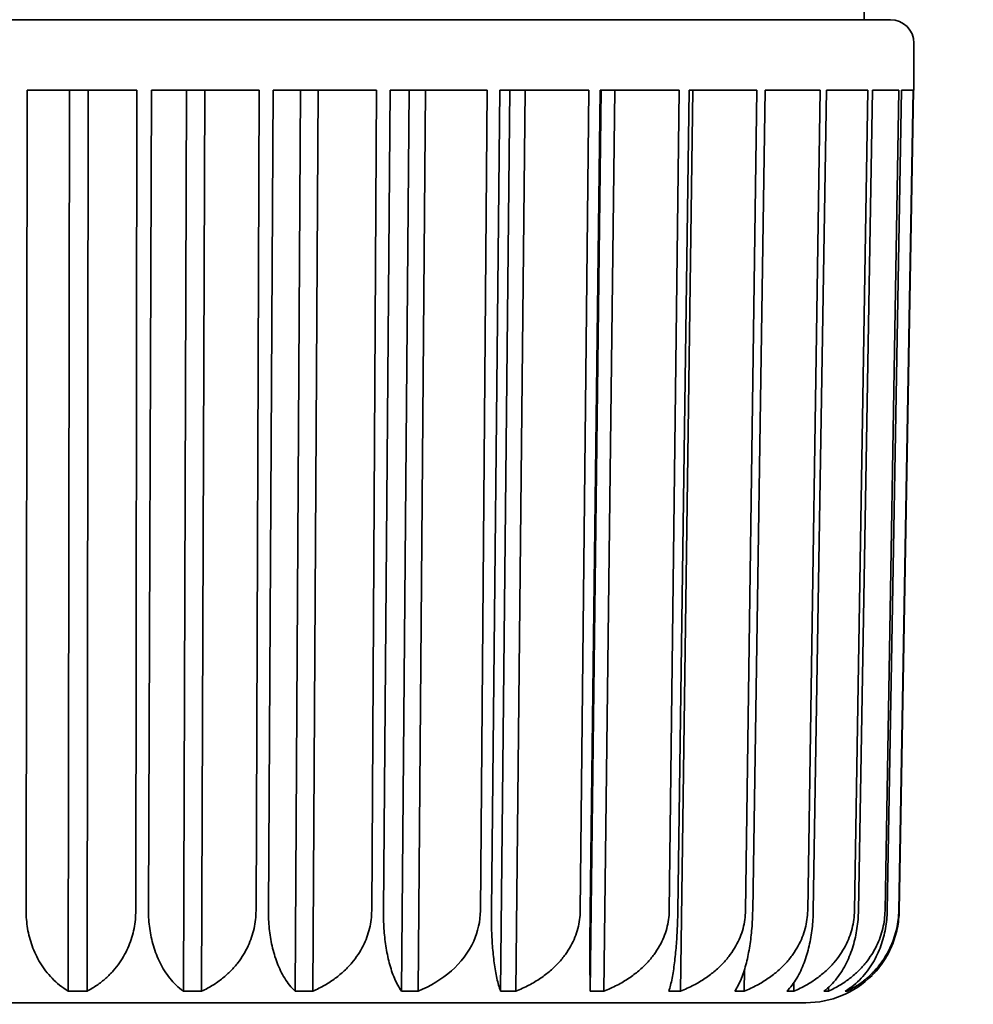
# Model space of a CAD drawing. Header units: millimetres. Extents: x 0 to 5110, y 0 to 2376.
# Tile 34 of 95: x 1739.12 to 1744.29, y 1587.4 to 1592.74. Entities that reach past the tile are written whole.
import ezdxf

# ---------------------------------------------------------------- set-up
doc = ezdxf.new("R2010")
doc.units = ezdxf.units.MM
doc.header["$LTSCALE"] = 8
doc.layers.add('Bemaßungen(ISO)', color=7, linetype='Continuous', lineweight=18)
doc.layers.add('Sichtbare Kanten(ISO)', color=7, linetype='Continuous', lineweight=35)
doc.styles.add('Aktuell-ISOGroßer Text', font='arial.ttf')
doc.dimstyles.new('X.XXXGroßer Text', dxfattribs={"dimscale": 8, "dimtxt": 3.048, "dimasz": 5, "dimexe": 3.175, "dimexo": 0.75, "dimgap": 0.762, "dimtad": 1, "dimdec": 1, "dimrnd": 1e-08, "dimzin": 12, "dimtxsty": 'Aktuell-ISOGroßer Text', "dimcen": 0.09, "dimdle": 10, "dimclrd": 256, "dimclre": 256, "dimclrt": 7, "dimadec": 0, "dimazin": 3, "dimtfac": 0.656168, "dimtdec": 1, "dimtmove": 0, "dimatfit": 3, "dimfxl": 1, "dimtolj": 1, "dimlwd": 25, "dimlwe": 25, "dimarcsym": 0})

# ---------------------------------------------------------------- blocks, each defined once
blk = doc.blocks.new('*D10')
at = {"layer": 'Bemaßungen(ISO)', "color": 250, "linetype": 'Continuous', "lineweight": 25, "true_color": 0x3f3f3f, "transparency": 16777216}
for p, q in [((1548.805, 1635.2518), (1548.805, 1675.2518)), ((1670.7694, 1595.2518), (1523.405, 1595.2518)), ((1548.805, 1595.2518), (1548.805, 1555.2518)), ((1548.805, 1543.0018), (1548.805, 1555.2518)), ((1548.805, 1503.0018), (1548.805, 1543.0018)), ((1751.7694, 1503.0018), (1523.405, 1503.0018)), ((1548.805, 1463.0018), (1548.805, 1423.0018))]:
    blk.add_line(p, q, dxfattribs=at)
at = {"layer": 'Bemaßungen(ISO)', "color": 250, "linetype": 'Continuous', "true_color": 0x3f3f3f, "transparency": 16777216}
for points in [[(1542.1383, 1635.2518), (1555.4716, 1635.2518), (1548.805, 1595.2518)], [(1542.1383, 1463.0018), (1555.4716, 1463.0018), (1548.805, 1503.0018)]]:
    blk.add_solid(points, dxfattribs=at)
at = {"layer": 'Defpoints', "color": 0, "linetype": 'Continuous', "transparency": 16777216}
for p in [(1548.805, 1595.2518), (1676.7694, 1595.2518), (1757.7694, 1503.0018)]:
    blk.add_point(p, dxfattribs=at)
at = {"layer": 'Bemaßungen(ISO)', "color": 7, "linetype": 'Continuous', "lineweight": 25, "transparency": 16777216, "insert": (1513.4016, 1517.4576), "char_height": 24.384, "attachment_point": 1, "rotation": 90, "style": 'Aktuell-ISOGroßer Text'}
blk.add_mtext('\\A1;92,3', dxfattribs=at)

msp = doc.modelspace()

# ---------------------------------------------------------------- linework, layer by layer
at = {"layer": 'Sichtbare Kanten(ISO)'}
for p, q in [((1743.666, 1594.7635), (1743.7013, 1592.7418)), ((1734.395, 1592.7418), (1743.8438, 1592.7418)), ((1743.9708, 1592.3601), (1743.9708, 1592.6148)), ((1739.1596, 1592.3601), (1739.1543, 1587.907)), ((1739.7548, 1592.3601), (1739.1596, 1592.3601)), ((1739.3893, 1592.3601), (1739.3833, 1587.4702)), ((1739.4846, 1587.4702), (1739.4906, 1592.3601)), ((1739.7492, 1587.907), (1739.7548, 1592.3601)), ((1739.8343, 1592.3601), (1739.8183, 1587.907)), ((1740.418, 1592.3601), (1739.8343, 1592.3601)), ((1740.025, 1592.3601), (1740.0073, 1587.4702)), ((1740.1066, 1587.4702), (1740.1244, 1592.3601)), ((1740.4017, 1587.907), (1740.418, 1592.3601)), ((1740.4952, 1592.3601), (1740.4687, 1587.907)), ((1741.0559, 1592.3601), (1740.4952, 1592.3601)), ((1740.6431, 1592.3601), (1740.614, 1587.4702)), ((1740.7094, 1587.4702), (1740.7386, 1592.3601)), ((1741.0291, 1587.907), (1741.0559, 1592.3601)), ((1741.1293, 1592.3601), (1741.0928, 1587.907)), ((1741.6561, 1592.3601), (1741.1293, 1592.3601)), ((1741.2316, 1592.3601), (1741.1916, 1587.4702)), ((1741.2813, 1587.4702), (1741.3213, 1592.3601)), ((1741.6194, 1587.907), (1741.6561, 1592.3601)), ((1741.7242, 1592.3601), (1741.6786, 1587.907)), ((1742.207, 1592.3601), (1741.7242, 1592.3601)), ((1741.779, 1592.3601), (1741.7288, 1587.4702)), ((1741.811, 1587.4702), (1741.8612, 1592.3601)), ((1742.1611, 1587.907), (1742.207, 1592.3601)), ((1742.2685, 1592.3601), (1742.2145, 1587.907)), ((1742.2746, 1592.3601), (1742.2153, 1587.4702)), ((1742.6977, 1592.3601), (1742.2685, 1592.3601)), ((1742.2884, 1587.4702), (1742.3477, 1592.3601)), ((1742.6435, 1587.907), (1742.6977, 1592.3601)), ((1742.7514, 1592.3601), (1742.6902, 1587.907)), ((1742.7041, 1587.4702), (1742.7713, 1592.3601)), ((1743.1188, 1592.3601), (1742.7515, 1592.3601)), ((1743.0574, 1587.907), (1743.1188, 1592.3601)), ((1743.1637, 1592.3601), (1743.0963, 1587.907)), ((1743.4621, 1592.3601), (1743.1637, 1592.3601)), ((1743.3946, 1587.907), (1743.4621, 1592.3601)), ((1743.4973, 1592.3601), (1743.4251, 1587.907)), ((1743.7208, 1592.3601), (1743.4973, 1592.3601)), ((1743.6485, 1587.907), (1743.7208, 1592.3601)), ((1743.7456, 1592.3601), (1743.6701, 1587.907)), ((1743.89, 1592.3601), (1743.7456, 1592.3601)), ((1743.8144, 1587.907), (1743.89, 1592.3601)), ((1743.9039, 1592.3601), (1743.8265, 1587.907)), ((1743.8888, 1587.907), (1743.9663, 1592.3601)), ((1743.9691, 1592.3601), (1743.8913, 1587.907)), ((1743.9663, 1592.3601), (1743.9039, 1592.3601)), ((1743.9708, 1592.3601), (1743.9691, 1592.3601)), ((1743.05, 1587.4702), (1743.0518, 1587.5883)), ((1743.3194, 1587.4702), (1743.3202, 1587.5172)), ((1743.5071, 1587.4702), (1743.5074, 1587.491)), ((1743.6093, 1587.4702), (1743.6094, 1587.4771)), ((1741.2523, 1587.4078), (1734.8536, 1587.4078)), ((1743.3852, 1587.4078), (1741.2523, 1587.4078))]:
    msp.add_line(p, q, dxfattribs=at)
for centre, radius, start, end in [((1743.8438, 1592.6148), 0.127, 0, 90), ((1743.3852, 1587.9158), 0.508, 270.002, 314.8809), ((1742.0632, 1587.5348), 0.127, 269.9669, 270)]:
    msp.add_arc(centre, radius, start, end, dxfattribs=at)
for points, knots in [([(1739.1543, 1587.907), (1739.1543, 1587.8908), (1739.1549, 1587.8747), (1739.1562, 1587.8587), (1739.1576, 1587.8426), (1739.1596, 1587.8266), (1739.1623, 1587.8106), (1739.165, 1587.7947), (1739.1684, 1587.7787), (1739.1725, 1587.7629), (1739.1766, 1587.7471), (1739.1815, 1587.7313), (1739.1871, 1587.7158), (1739.1927, 1587.7002), (1739.1991, 1587.6847), (1739.2063, 1587.6695), (1739.2135, 1587.6542), (1739.2216, 1587.6392), (1739.2305, 1587.6244), (1739.2394, 1587.6097), (1739.2492, 1587.5952), (1739.26, 1587.5812), (1739.2707, 1587.5672), (1739.2824, 1587.5535), (1739.2951, 1587.5404), (1739.3078, 1587.5274), (1739.3214, 1587.5149), (1739.3361, 1587.5031), (1739.3508, 1587.4913), (1739.3665, 1587.4803), (1739.3833, 1587.4702)], [0, 0, 0, 0, 0.1, 0.1, 0.1, 0.2, 0.2, 0.2, 0.3, 0.3, 0.3, 0.4, 0.4, 0.4, 0.5, 0.5, 0.5, 0.6, 0.6, 0.6, 0.7, 0.7, 0.7, 0.8, 0.8, 0.8, 0.9, 0.9, 0.9, 1, 1, 1, 1]), ([(1739.7492, 1587.907), (1739.7492, 1587.8908), (1739.7484, 1587.8748), (1739.7469, 1587.8587), (1739.7453, 1587.8427), (1739.743, 1587.8266), (1739.7398, 1587.8107), (1739.7367, 1587.7947), (1739.7327, 1587.7787), (1739.7279, 1587.7629), (1739.7231, 1587.7471), (1739.7175, 1587.7314), (1739.711, 1587.7158), (1739.7045, 1587.7002), (1739.6971, 1587.6847), (1739.6888, 1587.6695), (1739.6804, 1587.6542), (1739.6711, 1587.6392), (1739.6608, 1587.6244), (1739.6505, 1587.6097), (1739.6392, 1587.5953), (1739.6268, 1587.5812), (1739.6144, 1587.5672), (1739.6009, 1587.5535), (1739.5863, 1587.5404), (1739.5717, 1587.5274), (1739.5559, 1587.5149), (1739.539, 1587.5031), (1739.5221, 1587.4913), (1739.504, 1587.4803), (1739.4846, 1587.4702)], [0, 0, 0, 0, 0.1, 0.1, 0.1, 0.2, 0.2, 0.2, 0.3, 0.3, 0.3, 0.4, 0.4, 0.4, 0.5, 0.5, 0.5, 0.6, 0.6, 0.6, 0.7, 0.7, 0.7, 0.8, 0.8, 0.8, 0.9, 0.9, 0.9, 1, 1, 1, 1]), ([(1739.8183, 1587.907), (1739.8182, 1587.8908), (1739.8187, 1587.8747), (1739.8198, 1587.8587), (1739.8208, 1587.8426), (1739.8225, 1587.8266), (1739.8247, 1587.8106), (1739.8269, 1587.7947), (1739.8297, 1587.7787), (1739.833, 1587.7629), (1739.8364, 1587.7471), (1739.8404, 1587.7313), (1739.845, 1587.7158), (1739.8496, 1587.7002), (1739.8549, 1587.6847), (1739.8609, 1587.6695), (1739.8668, 1587.6542), (1739.8735, 1587.6392), (1739.8808, 1587.6244), (1739.8882, 1587.6097), (1739.8963, 1587.5952), (1739.9052, 1587.5812), (1739.9141, 1587.5672), (1739.9237, 1587.5535), (1739.9342, 1587.5404), (1739.9447, 1587.5274), (1739.956, 1587.5149), (1739.9682, 1587.5031), (1739.9803, 1587.4913), (1739.9934, 1587.4803), (1740.0073, 1587.4702)], [0, 0, 0, 0, 0.1, 0.1, 0.1, 0.2, 0.2, 0.2, 0.3, 0.3, 0.3, 0.4, 0.4, 0.4, 0.5, 0.5, 0.5, 0.6, 0.6, 0.6, 0.7, 0.7, 0.7, 0.8, 0.8, 0.8, 0.9, 0.9, 0.9, 1, 1, 1, 1]), ([(1740.4017, 1587.907), (1740.4016, 1587.8908), (1740.4007, 1587.8748), (1740.3989, 1587.8587), (1740.3971, 1587.8427), (1740.3945, 1587.8266), (1740.391, 1587.8107), (1740.3874, 1587.7947), (1740.383, 1587.7787), (1740.3776, 1587.7629), (1740.3723, 1587.7471), (1740.366, 1587.7314), (1740.3587, 1587.7158), (1740.3515, 1587.7002), (1740.3432, 1587.6847), (1740.3339, 1587.6695), (1740.3246, 1587.6542), (1740.3143, 1587.6392), (1740.3028, 1587.6244), (1740.2913, 1587.6097), (1740.2787, 1587.5953), (1740.2649, 1587.5812), (1740.2511, 1587.5672), (1740.236, 1587.5535), (1740.2198, 1587.5404), (1740.2035, 1587.5274), (1740.186, 1587.5149), (1740.1671, 1587.5031), (1740.1483, 1587.4913), (1740.1282, 1587.4803), (1740.1066, 1587.4702)], [0, 0, 0, 0, 0.1, 0.1, 0.1, 0.2, 0.2, 0.2, 0.3, 0.3, 0.3, 0.4, 0.4, 0.4, 0.5, 0.5, 0.5, 0.6, 0.6, 0.6, 0.7, 0.7, 0.7, 0.8, 0.8, 0.8, 0.9, 0.9, 0.9, 1, 1, 1, 1]), ([(1740.4687, 1587.907), (1740.4686, 1587.8908), (1740.4689, 1587.8747), (1740.4697, 1587.8587), (1740.4705, 1587.8426), (1740.4717, 1587.8266), (1740.4733, 1587.8106), (1740.475, 1587.7947), (1740.4771, 1587.7787), (1740.4797, 1587.7629), (1740.4823, 1587.7471), (1740.4853, 1587.7313), (1740.4888, 1587.7158), (1740.4924, 1587.7002), (1740.4964, 1587.6847), (1740.501, 1587.6695), (1740.5056, 1587.6542), (1740.5107, 1587.6392), (1740.5163, 1587.6244), (1740.522, 1587.6097), (1740.5282, 1587.5952), (1740.5351, 1587.5812), (1740.5419, 1587.5672), (1740.5494, 1587.5535), (1740.5575, 1587.5404), (1740.5656, 1587.5274), (1740.5743, 1587.5149), (1740.5837, 1587.5031), (1740.5931, 1587.4913), (1740.6032, 1587.4803), (1740.614, 1587.4702)], [0, 0, 0, 0, 0.1, 0.1, 0.1, 0.2, 0.2, 0.2, 0.3, 0.3, 0.3, 0.4, 0.4, 0.4, 0.5, 0.5, 0.5, 0.6, 0.6, 0.6, 0.7, 0.7, 0.7, 0.8, 0.8, 0.8, 0.9, 0.9, 0.9, 1, 1, 1, 1]), ([(1741.0291, 1587.907), (1741.029, 1587.8908), (1741.028, 1587.8748), (1741.0261, 1587.8587), (1741.0241, 1587.8427), (1741.0212, 1587.8266), (1741.0174, 1587.8107), (1741.0135, 1587.7947), (1741.0087, 1587.7787), (1741.0029, 1587.7629), (1740.9971, 1587.7471), (1740.9902, 1587.7314), (1740.9824, 1587.7158), (1740.9745, 1587.7002), (1740.9655, 1587.6847), (1740.9554, 1587.6695), (1740.9454, 1587.6542), (1740.9341, 1587.6392), (1740.9217, 1587.6244), (1740.9093, 1587.6097), (1740.8956, 1587.5953), (1740.8807, 1587.5812), (1740.8657, 1587.5672), (1740.8494, 1587.5535), (1740.8318, 1587.5404), (1740.8142, 1587.5274), (1740.7953, 1587.5149), (1740.7749, 1587.5031), (1740.7545, 1587.4913), (1740.7327, 1587.4803), (1740.7094, 1587.4702)], [0, 0, 0, 0, 0.1, 0.1, 0.1, 0.2, 0.2, 0.2, 0.3, 0.3, 0.3, 0.4, 0.4, 0.4, 0.5, 0.5, 0.5, 0.6, 0.6, 0.6, 0.7, 0.7, 0.7, 0.8, 0.8, 0.8, 0.9, 0.9, 0.9, 1, 1, 1, 1]), ([(1741.0928, 1587.907), (1741.0927, 1587.8908), (1741.0929, 1587.8747), (1741.0933, 1587.8587), (1741.0938, 1587.8426), (1741.0946, 1587.8266), (1741.0957, 1587.8106), (1741.0967, 1587.7947), (1741.0981, 1587.7787), (1741.0999, 1587.7629), (1741.1016, 1587.7471), (1741.1036, 1587.7313), (1741.106, 1587.7158), (1741.1084, 1587.7002), (1741.1111, 1587.6847), (1741.1142, 1587.6695), (1741.1173, 1587.6542), (1741.1208, 1587.6392), (1741.1246, 1587.6244), (1741.1285, 1587.6097), (1741.1328, 1587.5952), (1741.1374, 1587.5812), (1741.1421, 1587.5672), (1741.1472, 1587.5535), (1741.1528, 1587.5404), (1741.1583, 1587.5274), (1741.1643, 1587.5149), (1741.1708, 1587.5031), (1741.1772, 1587.4913), (1741.1841, 1587.4803), (1741.1916, 1587.4702)], [0, 0, 0, 0, 0.1, 0.1, 0.1, 0.2, 0.2, 0.2, 0.3, 0.3, 0.3, 0.4, 0.4, 0.4, 0.5, 0.5, 0.5, 0.6, 0.6, 0.6, 0.7, 0.7, 0.7, 0.8, 0.8, 0.8, 0.9, 0.9, 0.9, 1, 1, 1, 1]), ([(1741.2813, 1587.4702), (1741.3451, 1587.4965), (1741.4117, 1587.5365), (1741.5092, 1587.623), (1741.5564, 1587.6836), (1741.6047, 1587.7909), (1741.619, 1587.8526), (1741.6194, 1587.907)], [-0.05711741, -0.05711741, -0.05711741, -0.05711741, -0.03649516, -0.03649516, -0.01691763, -0.01691763, -0.00087927, -0.00087927, -0.00087927, -0.00087927]), ([(1741.6786, 1587.907), (1741.6784, 1587.8908), (1741.6784, 1587.8747), (1741.6786, 1587.8587), (1741.6787, 1587.8426), (1741.679, 1587.8266), (1741.6795, 1587.8106), (1741.68, 1587.7947), (1741.6807, 1587.7787), (1741.6815, 1587.7629), (1741.6823, 1587.7471), (1741.6833, 1587.7313), (1741.6845, 1587.7158), (1741.6857, 1587.7002), (1741.687, 1587.6847), (1741.6886, 1587.6695), (1741.6902, 1587.6542), (1741.6919, 1587.6392), (1741.6939, 1587.6244), (1741.6959, 1587.6097), (1741.6981, 1587.5952), (1741.7005, 1587.5812), (1741.7029, 1587.5672), (1741.7056, 1587.5535), (1741.7085, 1587.5404), (1741.7114, 1587.5274), (1741.7145, 1587.5149), (1741.7179, 1587.5031), (1741.7213, 1587.4913), (1741.7249, 1587.4803), (1741.7288, 1587.4702)], [0, 0, 0, 0, 0.1, 0.1, 0.1, 0.2, 0.2, 0.2, 0.3, 0.3, 0.3, 0.4, 0.4, 0.4, 0.5, 0.5, 0.5, 0.6, 0.6, 0.6, 0.7, 0.7, 0.7, 0.8, 0.8, 0.8, 0.9, 0.9, 0.9, 1, 1, 1, 1]), ([(1742.1611, 1587.907), (1742.1609, 1587.8908), (1742.1597, 1587.8748), (1742.1575, 1587.8587), (1742.1554, 1587.8427), (1742.1522, 1587.8266), (1742.1479, 1587.8107), (1742.1436, 1587.7947), (1742.1383, 1587.7787), (1742.1319, 1587.7629), (1742.1255, 1587.7471), (1742.118, 1587.7314), (1742.1094, 1587.7158), (1742.1007, 1587.7002), (1742.0909, 1587.6847), (1742.0799, 1587.6695), (1742.0688, 1587.6542), (1742.0565, 1587.6392), (1742.0429, 1587.6244), (1742.0293, 1587.6097), (1742.0144, 1587.5953), (1741.998, 1587.5812), (1741.9817, 1587.5672), (1741.9639, 1587.5535), (1741.9447, 1587.5404), (1741.9254, 1587.5274), (1741.9047, 1587.5149), (1741.8825, 1587.5031), (1741.8602, 1587.4913), (1741.8364, 1587.4803), (1741.811, 1587.4702)], [0, 0, 0, 0, 0.1, 0.1, 0.1, 0.2, 0.2, 0.2, 0.3, 0.3, 0.3, 0.4, 0.4, 0.4, 0.5, 0.5, 0.5, 0.6, 0.6, 0.6, 0.7, 0.7, 0.7, 0.8, 0.8, 0.8, 0.9, 0.9, 0.9, 1, 1, 1, 1]), ([(1742.2145, 1587.907), (1742.2143, 1587.8908), (1742.2141, 1587.8747), (1742.214, 1587.8587), (1742.2138, 1587.8426), (1742.2137, 1587.8266), (1742.2135, 1587.8106), (1742.2134, 1587.7947), (1742.2133, 1587.7787), (1742.2132, 1587.7629), (1742.2132, 1587.7471), (1742.2131, 1587.7313), (1742.2131, 1587.7158), (1742.213, 1587.7002), (1742.213, 1587.6847), (1742.213, 1587.6695), (1742.213, 1587.6542), (1742.213, 1587.6392), (1742.2131, 1587.6244), (1742.2132, 1587.6097), (1742.2132, 1587.5952), (1742.2134, 1587.5812), (1742.2135, 1587.5672), (1742.2136, 1587.5535), (1742.2138, 1587.5404), (1742.214, 1587.5274), (1742.2142, 1587.5149), (1742.2144, 1587.5031), (1742.2147, 1587.4913), (1742.215, 1587.4803), (1742.2153, 1587.4702)], [0, 0, 0, 0, 0.1, 0.1, 0.1, 0.2, 0.2, 0.2, 0.3, 0.3, 0.3, 0.4, 0.4, 0.4, 0.5, 0.5, 0.5, 0.6, 0.6, 0.6, 0.7, 0.7, 0.7, 0.8, 0.8, 0.8, 0.9, 0.9, 0.9, 1, 1, 1, 1]), ([(1742.6435, 1587.907), (1742.6433, 1587.8908), (1742.6421, 1587.8748), (1742.6399, 1587.8587), (1742.6376, 1587.8427), (1742.6343, 1587.8266), (1742.63, 1587.8107), (1742.6257, 1587.7947), (1742.6203, 1587.7787), (1742.6137, 1587.7629), (1742.6072, 1587.7471), (1742.5996, 1587.7314), (1742.5909, 1587.7158), (1742.5821, 1587.7002), (1742.5721, 1587.6847), (1742.5609, 1587.6695), (1742.5497, 1587.6542), (1742.5372, 1587.6392), (1742.5234, 1587.6244), (1742.5096, 1587.6097), (1742.4945, 1587.5953), (1742.4779, 1587.5812), (1742.4613, 1587.5672), (1742.4433, 1587.5535), (1742.4238, 1587.5404), (1742.4043, 1587.5274), (1742.3833, 1587.5149), (1742.3608, 1587.5031), (1742.3382, 1587.4913), (1742.3141, 1587.4803), (1742.2884, 1587.4702)], [0, 0, 0, 0, 0.1, 0.1, 0.1, 0.2, 0.2, 0.2, 0.3, 0.3, 0.3, 0.4, 0.4, 0.4, 0.5, 0.5, 0.5, 0.6, 0.6, 0.6, 0.7, 0.7, 0.7, 0.8, 0.8, 0.8, 0.9, 0.9, 0.9, 1, 1, 1, 1]), ([(1742.6902, 1587.907), (1742.6899, 1587.8908), (1742.6896, 1587.8747), (1742.6891, 1587.8587), (1742.6887, 1587.8426), (1742.6881, 1587.8266), (1742.6873, 1587.8106), (1742.6866, 1587.7947), (1742.6858, 1587.7787), (1742.6848, 1587.7629), (1742.6838, 1587.7471), (1742.6827, 1587.7313), (1742.6814, 1587.7158), (1742.6801, 1587.7002), (1742.6787, 1587.6847), (1742.6772, 1587.6695), (1742.6756, 1587.6542), (1742.6739, 1587.6392), (1742.6721, 1587.6244), (1742.6702, 1587.6097), (1742.6682, 1587.5952), (1742.666, 1587.5812), (1742.6638, 1587.5672), (1742.6614, 1587.5535), (1742.6589, 1587.5404), (1742.6564, 1587.5274), (1742.6536, 1587.5149), (1742.6507, 1587.5031), (1742.6479, 1587.4913), (1742.6448, 1587.4803), (1742.6415, 1587.4702)], [0, 0, 0, 0, 0.1, 0.1, 0.1, 0.2, 0.2, 0.2, 0.3, 0.3, 0.3, 0.4, 0.4, 0.4, 0.5, 0.5, 0.5, 0.6, 0.6, 0.6, 0.7, 0.7, 0.7, 0.8, 0.8, 0.8, 0.9, 0.9, 0.9, 1, 1, 1, 1]), ([(1743.0574, 1587.907), (1743.0571, 1587.8908), (1743.0559, 1587.8748), (1743.0536, 1587.8587), (1743.0514, 1587.8427), (1743.0481, 1587.8266), (1743.0438, 1587.8107), (1743.0394, 1587.7947), (1743.0341, 1587.7787), (1743.0276, 1587.7629), (1743.0211, 1587.7471), (1743.0135, 1587.7314), (1743.0048, 1587.7158), (1742.996, 1587.7002), (1742.9861, 1587.6847), (1742.9749, 1587.6695), (1742.9638, 1587.6542), (1742.9514, 1587.6392), (1742.9376, 1587.6244), (1742.9239, 1587.6097), (1742.9089, 1587.5953), (1742.8924, 1587.5812), (1742.8759, 1587.5672), (1742.858, 1587.5535), (1742.8386, 1587.5404), (1742.8192, 1587.5274), (1742.7984, 1587.5149), (1742.776, 1587.5031), (1742.7536, 1587.4913), (1742.7296, 1587.4803), (1742.7041, 1587.4702)], [0, 0, 0, 0, 0.1, 0.1, 0.1, 0.2, 0.2, 0.2, 0.3, 0.3, 0.3, 0.4, 0.4, 0.4, 0.5, 0.5, 0.5, 0.6, 0.6, 0.6, 0.7, 0.7, 0.7, 0.8, 0.8, 0.8, 0.9, 0.9, 0.9, 1, 1, 1, 1]), ([(1743.0963, 1587.907), (1743.0961, 1587.8908), (1743.0956, 1587.8747), (1743.0948, 1587.8587), (1743.0941, 1587.8426), (1743.093, 1587.8266), (1743.0917, 1587.8106), (1743.0904, 1587.7947), (1743.0888, 1587.7787), (1743.0869, 1587.7629), (1743.085, 1587.7471), (1743.0829, 1587.7313), (1743.0804, 1587.7158), (1743.078, 1587.7002), (1743.0752, 1587.6847), (1743.0721, 1587.6695), (1743.069, 1587.6542), (1743.0656, 1587.6392), (1743.0619, 1587.6244), (1743.0581, 1587.6097), (1743.054, 1587.5952), (1743.0496, 1587.5812), (1743.0451, 1587.5672), (1743.0403, 1587.5535), (1743.0351, 1587.5404), (1743.0299, 1587.5274), (1743.0243, 1587.5149), (1743.0183, 1587.5031), (1743.0123, 1587.4913), (1743.006, 1587.4803), (1742.9992, 1587.4702)], [0, 0, 0, 0, 0.1, 0.1, 0.1, 0.2, 0.2, 0.2, 0.3, 0.3, 0.3, 0.4, 0.4, 0.4, 0.5, 0.5, 0.5, 0.6, 0.6, 0.6, 0.7, 0.7, 0.7, 0.8, 0.8, 0.8, 0.9, 0.9, 0.9, 1, 1, 1, 1]), ([(1743.3946, 1587.907), (1743.3943, 1587.8908), (1743.3931, 1587.8748), (1743.3909, 1587.8587), (1743.3886, 1587.8427), (1743.3854, 1587.8266), (1743.3812, 1587.8107), (1743.3769, 1587.7947), (1743.3717, 1587.7787), (1743.3653, 1587.7629), (1743.359, 1587.7471), (1743.3516, 1587.7314), (1743.343, 1587.7158), (1743.3345, 1587.7002), (1743.3248, 1587.6847), (1743.3139, 1587.6695), (1743.303, 1587.6542), (1743.291, 1587.6392), (1743.2776, 1587.6244), (1743.2642, 1587.6097), (1743.2495, 1587.5953), (1743.2334, 1587.5812), (1743.2174, 1587.5672), (1743.1999, 1587.5535), (1743.181, 1587.5404), (1743.1622, 1587.5274), (1743.1419, 1587.5149), (1743.12, 1587.5031), (1743.0982, 1587.4913), (1743.0749, 1587.4803), (1743.05, 1587.4702)], [0, 0, 0, 0, 0.1, 0.1, 0.1, 0.2, 0.2, 0.2, 0.3, 0.3, 0.3, 0.4, 0.4, 0.4, 0.5, 0.5, 0.5, 0.6, 0.6, 0.6, 0.7, 0.7, 0.7, 0.8, 0.8, 0.8, 0.9, 0.9, 0.9, 1, 1, 1, 1]), ([(1743.4251, 1587.907), (1743.4249, 1587.8908), (1743.4242, 1587.8747), (1743.4231, 1587.8587), (1743.4221, 1587.8426), (1743.4206, 1587.8266), (1743.4187, 1587.8106), (1743.4169, 1587.7947), (1743.4146, 1587.7787), (1743.4118, 1587.7629), (1743.4091, 1587.7471), (1743.406, 1587.7313), (1743.4024, 1587.7158), (1743.3987, 1587.7002), (1743.3947, 1587.6847), (1743.3901, 1587.6695), (1743.3856, 1587.6542), (1743.3805, 1587.6392), (1743.375, 1587.6244), (1743.3694, 1587.6097), (1743.3633, 1587.5952), (1743.3567, 1587.5812), (1743.35, 1587.5672), (1743.3428, 1587.5535), (1743.3351, 1587.5404), (1743.3273, 1587.5274), (1743.319, 1587.5149), (1743.31, 1587.5031), (1743.3011, 1587.4913), (1743.2915, 1587.4803), (1743.2813, 1587.4702)], [0, 0, 0, 0, 0.1, 0.1, 0.1, 0.2, 0.2, 0.2, 0.3, 0.3, 0.3, 0.4, 0.4, 0.4, 0.5, 0.5, 0.5, 0.6, 0.6, 0.6, 0.7, 0.7, 0.7, 0.8, 0.8, 0.8, 0.9, 0.9, 0.9, 1, 1, 1, 1]), ([(1743.6485, 1587.907), (1743.6483, 1587.8908), (1743.6471, 1587.8748), (1743.6449, 1587.8587), (1743.6428, 1587.8427), (1743.6397, 1587.8266), (1743.6356, 1587.8107), (1743.6315, 1587.7947), (1743.6265, 1587.7787), (1743.6204, 1587.7629), (1743.6143, 1587.7471), (1743.6073, 1587.7314), (1743.5991, 1587.7158), (1743.5909, 1587.7002), (1743.5817, 1587.6847), (1743.5713, 1587.6695), (1743.5609, 1587.6542), (1743.5493, 1587.6392), (1743.5366, 1587.6244), (1743.5238, 1587.6097), (1743.5098, 1587.5953), (1743.4944, 1587.5812), (1743.4791, 1587.5672), (1743.4624, 1587.5535), (1743.4444, 1587.5404), (1743.4264, 1587.5274), (1743.407, 1587.5149), (1743.3862, 1587.5031), (1743.3654, 1587.4913), (1743.3431, 1587.4803), (1743.3194, 1587.4702)], [0, 0, 0, 0, 0.1, 0.1, 0.1, 0.2, 0.2, 0.2, 0.3, 0.3, 0.3, 0.4, 0.4, 0.4, 0.5, 0.5, 0.5, 0.6, 0.6, 0.6, 0.7, 0.7, 0.7, 0.8, 0.8, 0.8, 0.9, 0.9, 0.9, 1, 1, 1, 1]), ([(1743.6701, 1587.907), (1743.6698, 1587.8908), (1743.669, 1587.8747), (1743.6677, 1587.8587), (1743.6664, 1587.8426), (1743.6645, 1587.8266), (1743.6621, 1587.8106), (1743.6597, 1587.7947), (1743.6567, 1587.7787), (1743.6532, 1587.7629), (1743.6497, 1587.7471), (1743.6456, 1587.7313), (1743.6409, 1587.7158), (1743.6362, 1587.7002), (1743.6309, 1587.6847), (1743.625, 1587.6695), (1743.619, 1587.6542), (1743.6125, 1587.6392), (1743.6052, 1587.6244), (1743.5979, 1587.6097), (1743.59, 1587.5952), (1743.5813, 1587.5812), (1743.5726, 1587.5672), (1743.5632, 1587.5535), (1743.553, 1587.5404), (1743.5428, 1587.5274), (1743.5319, 1587.5149), (1743.5201, 1587.5031), (1743.5084, 1587.4913), (1743.4959, 1587.4803), (1743.4825, 1587.4702)], [0, 0, 0, 0, 0.1, 0.1, 0.1, 0.2, 0.2, 0.2, 0.3, 0.3, 0.3, 0.4, 0.4, 0.4, 0.5, 0.5, 0.5, 0.6, 0.6, 0.6, 0.7, 0.7, 0.7, 0.8, 0.8, 0.8, 0.9, 0.9, 0.9, 1, 1, 1, 1]), ([(1743.8144, 1587.907), (1743.8141, 1587.8908), (1743.813, 1587.8748), (1743.8109, 1587.8587), (1743.8089, 1587.8427), (1743.806, 1587.8266), (1743.8022, 1587.8107), (1743.7983, 1587.7947), (1743.7936, 1587.7787), (1743.7879, 1587.7629), (1743.7822, 1587.7471), (1743.7756, 1587.7314), (1743.768, 1587.7158), (1743.7603, 1587.7002), (1743.7517, 1587.6847), (1743.742, 1587.6695), (1743.7323, 1587.6542), (1743.7215, 1587.6392), (1743.7096, 1587.6244), (1743.6976, 1587.6097), (1743.6846, 1587.5953), (1743.6703, 1587.5812), (1743.656, 1587.5672), (1743.6404, 1587.5535), (1743.6236, 1587.5404), (1743.6068, 1587.5274), (1743.5887, 1587.5149), (1743.5693, 1587.5031), (1743.5499, 1587.4913), (1743.5292, 1587.4803), (1743.5071, 1587.4702)], [0, 0, 0, 0, 0.1, 0.1, 0.1, 0.2, 0.2, 0.2, 0.3, 0.3, 0.3, 0.4, 0.4, 0.4, 0.5, 0.5, 0.5, 0.6, 0.6, 0.6, 0.7, 0.7, 0.7, 0.8, 0.8, 0.8, 0.9, 0.9, 0.9, 1, 1, 1, 1]), ([(1743.8265, 1587.907), (1743.8262, 1587.8908), (1743.8253, 1587.8747), (1743.8237, 1587.8587), (1743.8221, 1587.8426), (1743.8199, 1587.8266), (1743.817, 1587.8106), (1743.8142, 1587.7947), (1743.8106, 1587.7787), (1743.8063, 1587.7629), (1743.8021, 1587.7471), (1743.7972, 1587.7313), (1743.7915, 1587.7158), (1743.7858, 1587.7002), (1743.7794, 1587.6847), (1743.7722, 1587.6695), (1743.765, 1587.6542), (1743.757, 1587.6392), (1743.7481, 1587.6244), (1743.7393, 1587.6097), (1743.7296, 1587.5952), (1743.7191, 1587.5812), (1743.7085, 1587.5672), (1743.697, 1587.5535), (1743.6846, 1587.5404), (1743.6722, 1587.5274), (1743.6589, 1587.5149), (1743.6446, 1587.5031), (1743.6303, 1587.4913), (1743.615, 1587.4803), (1743.5987, 1587.4702)], [0, 0, 0, 0, 0.1, 0.1, 0.1, 0.2, 0.2, 0.2, 0.3, 0.3, 0.3, 0.4, 0.4, 0.4, 0.5, 0.5, 0.5, 0.6, 0.6, 0.6, 0.7, 0.7, 0.7, 0.8, 0.8, 0.8, 0.9, 0.9, 0.9, 1, 1, 1, 1]), ([(1743.8888, 1587.907), (1743.8885, 1587.8908), (1743.8875, 1587.8748), (1743.8856, 1587.8587), (1743.8837, 1587.8427), (1743.8811, 1587.8266), (1743.8776, 1587.8107), (1743.8741, 1587.7947), (1743.8697, 1587.7787), (1743.8645, 1587.7629), (1743.8594, 1587.7471), (1743.8533, 1587.7314), (1743.8464, 1587.7158), (1743.8394, 1587.7002), (1743.8316, 1587.6847), (1743.8227, 1587.6695), (1743.8139, 1587.6542), (1743.8041, 1587.6392), (1743.7932, 1587.6244), (1743.7824, 1587.6097), (1743.7705, 1587.5953), (1743.7575, 1587.5812), (1743.7445, 1587.5672), (1743.7304, 1587.5535), (1743.7151, 1587.5404), (1743.6999, 1587.5274), (1743.6835, 1587.5149), (1743.6659, 1587.5031), (1743.6482, 1587.4913), (1743.6294, 1587.4803), (1743.6093, 1587.4702)], [0, 0, 0, 0, 0.1, 0.1, 0.1, 0.2, 0.2, 0.2, 0.3, 0.3, 0.3, 0.4, 0.4, 0.4, 0.5, 0.5, 0.5, 0.6, 0.6, 0.6, 0.7, 0.7, 0.7, 0.8, 0.8, 0.8, 0.9, 0.9, 0.9, 1, 1, 1, 1]), ([(1743.8913, 1587.907), (1743.891, 1587.8908), (1743.8899, 1587.8747), (1743.8882, 1587.8587), (1743.8864, 1587.8426), (1743.8839, 1587.8266), (1743.8805, 1587.8106), (1743.8772, 1587.7947), (1743.8731, 1587.7787), (1743.8682, 1587.7629), (1743.8633, 1587.7471), (1743.8577, 1587.7313), (1743.8511, 1587.7158), (1743.8445, 1587.7002), (1743.8371, 1587.6847), (1743.8288, 1587.6695), (1743.8204, 1587.6542), (1743.8112, 1587.6392), (1743.801, 1587.6244), (1743.7908, 1587.6097), (1743.7796, 1587.5952), (1743.7673, 1587.5812), (1743.7598, 1587.5726), (1743.7519, 1587.5641), (1743.7436, 1587.5559)], [0, 0, 0, 0, 0.1, 0.1, 0.1, 0.2, 0.2, 0.2, 0.3, 0.3, 0.3, 0.4, 0.4, 0.4, 0.5, 0.5, 0.5, 0.6, 0.6, 0.6, 0.7, 0.7, 0.7, 0.7612708, 0.7612708, 0.7612708, 0.7612708]), ([(1739.3833, 1587.4702), (1739.4002, 1587.4702), (1739.4171, 1587.4702), (1739.434, 1587.4702), (1739.4509, 1587.4702), (1739.4678, 1587.4702), (1739.4846, 1587.4702)], [-0.00508146, -0.00508146, -0.00508146, -0.00508146, 0, 0, 0, 0.00508086, 0.00508086, 0.00508086, 0.00508086]), ([(1740.0073, 1587.4702), (1740.0239, 1587.4702), (1740.0404, 1587.4702), (1740.057, 1587.4702), (1740.0736, 1587.4702), (1740.0901, 1587.4702), (1740.1066, 1587.4702)], [-0.00508145, -0.00508145, -0.00508145, -0.00508145, 0, 0, 0, 0.00508086, 0.00508086, 0.00508086, 0.00508086]), ([(1740.614, 1587.4702), (1740.6299, 1587.4702), (1740.6459, 1587.4702), (1740.6618, 1587.4702), (1740.6777, 1587.4702), (1740.6936, 1587.4702), (1740.7094, 1587.4702)], [-0.00508146, -0.00508146, -0.00508146, -0.00508146, 0, 0, 0, 0.00508086, 0.00508086, 0.00508086, 0.00508086]), ([(1741.1916, 1587.4702), (1741.2066, 1587.4702), (1741.2216, 1587.4702), (1741.2365, 1587.4702), (1741.2515, 1587.4702), (1741.2664, 1587.4702), (1741.2813, 1587.4702)], [-0.00508145, -0.00508145, -0.00508145, -0.00508145, 0, 0, 0, 0.00508084, 0.00508084, 0.00508084, 0.00508084]), ([(1741.7288, 1587.4702), (1741.7426, 1587.4702), (1741.7564, 1587.4702), (1741.7701, 1587.4702), (1741.7838, 1587.4702), (1741.7974, 1587.4702), (1741.811, 1587.4702)], [-0.00508146, -0.00508146, -0.00508146, -0.00508146, 0, 0, 0, 0.00508086, 0.00508086, 0.00508086, 0.00508086]), ([(1742.2153, 1587.4702), (1742.2276, 1587.4702), (1742.2399, 1587.4702), (1742.252, 1587.4702), (1742.2642, 1587.4702), (1742.2763, 1587.4702), (1742.2884, 1587.4702)], [-0.00508145, -0.00508145, -0.00508145, -0.00508145, 0, 0, 0, 0.00508086, 0.00508086, 0.00508086, 0.00508086]), ([(1742.6415, 1587.4702), (1742.6521, 1587.4702), (1742.6626, 1587.4702), (1742.673, 1587.4702), (1742.6835, 1587.4702), (1742.6938, 1587.4702), (1742.7041, 1587.4702)], [-0.00508146, -0.00508146, -0.00508146, -0.00508146, 0, 0, 0, 0.00508086, 0.00508086, 0.00508086, 0.00508086]), ([(1742.9992, 1587.4702), (1743.0078, 1587.4702), (1743.0164, 1587.4702), (1743.0248, 1587.4702), (1743.0333, 1587.4702), (1743.0417, 1587.4702), (1743.05, 1587.4702)], [-0.00508145, -0.00508145, -0.00508145, -0.00508145, 0, 0, 0, 0.00508086, 0.00508086, 0.00508086, 0.00508086]), ([(1743.2813, 1587.4702), (1743.2879, 1587.4702), (1743.2943, 1587.4702), (1743.3006, 1587.4702), (1743.307, 1587.4702), (1743.3132, 1587.4702), (1743.3194, 1587.4702)], [-0.00508146, -0.00508146, -0.00508146, -0.00508146, 0, 0, 0, 0.00508086, 0.00508086, 0.00508086, 0.00508086]), ([(1743.4825, 1587.4702), (1743.4868, 1587.4702), (1743.491, 1587.4702), (1743.4951, 1587.4702), (1743.4992, 1587.4702), (1743.5032, 1587.4702), (1743.5071, 1587.4702)], [-0.00508145, -0.00508145, -0.00508145, -0.00508145, 0, 0, 0, 0.00508086, 0.00508086, 0.00508086, 0.00508086]), ([(1743.5987, 1587.4702), (1743.6007, 1587.4702), (1743.6025, 1587.4702), (1743.6043, 1587.4702), (1743.6061, 1587.4702), (1743.6077, 1587.4702), (1743.6093, 1587.4702)], [-0.00508146, -0.00508146, -0.00508146, -0.00508146, 0, 0, 0, 0.00508086, 0.00508086, 0.00508086, 0.00508086])]:
    msp.add_open_spline(points, degree=3, knots=knots, dxfattribs=at)

# ---------------------------------------------------------------- dimensions: what is measured, and where the dimension line sits
at = {"layer": 'Bemaßungen(ISO)', "color": 250, "linetype": 'Continuous', "lineweight": 25, "true_color": 0x3f3f3f}
dim = msp.add_linear_dim(base=(1548.8049535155, 1595.2518323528), p1=(1757.7694196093, 1503.0018323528), p2=(1676.7694196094, 1595.2518323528), angle=270, dimstyle='X.XXXGroßer Text', override={"dimdec": 1, "dimtp": 0, "dimtm": 0, "dimtdec": 1, "dimtofl": 0}, dxfattribs=at)
dim.commit()
dim.dimension.update_dxf_attribs({"geometry": '*D10', "text_midpoint": (1548.8049535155, 1549.1268323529), "dimtype": 160})

doc.saveas('drawing.dxf')
